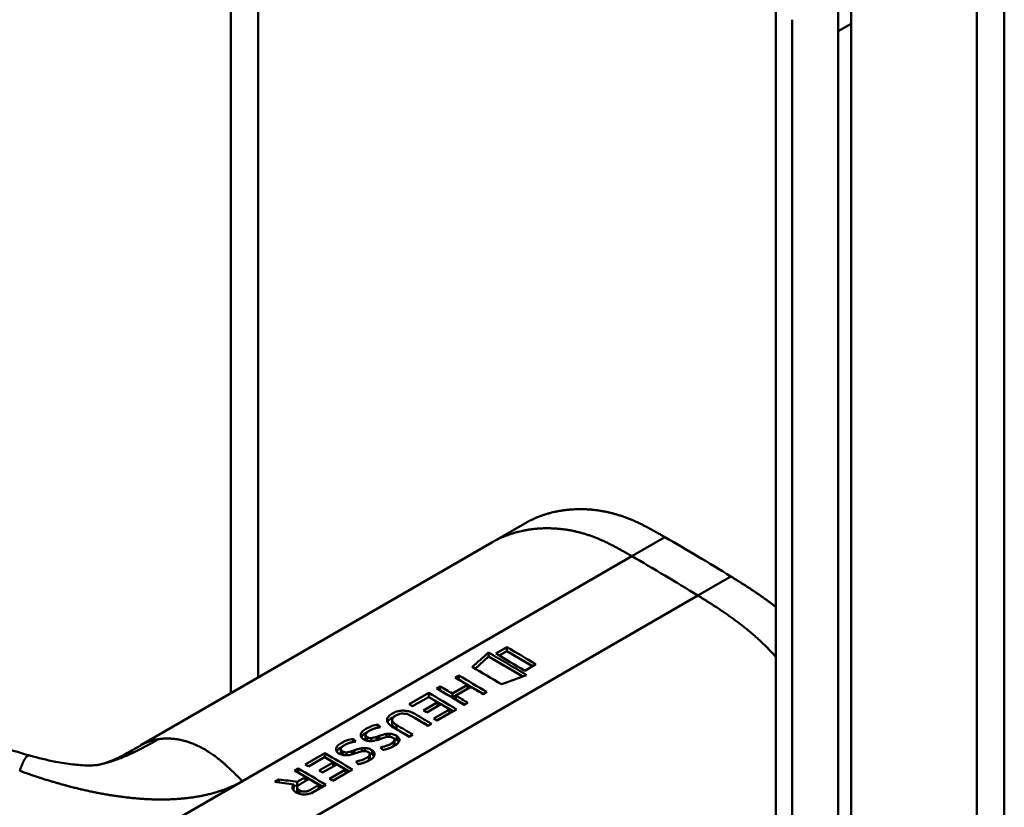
# Model space of a CAD drawing. Header units: millimetres. Extents: x 20 to 833, y 20 to 574.
# Tile 6 of 23: x 213 to 234, y 107 to 124. Entities that reach past the tile are written whole.
import ezdxf

# ---------------------------------------------------------------- set-up
doc = ezdxf.new("R2010")
doc.units = ezdxf.units.MM
doc.header["$LTSCALE"] = 2
doc.layers.add('Sichtbare Kanten(DIN)', color=7, linetype='Continuous', lineweight=50)
doc.layers.add('Sichtbare tangentiale Kanten(DIN)', color=7, linetype='Continuous', lineweight=50)

msp = doc.modelspace()

# ---------------------------------------------------------------- linework, layer by layer
at = {"layer": 'Sichtbare Kanten(DIN)'}
for p, q in [((217.525, 109.892), (217.525, 138.773)), ((229.193, 62.929), (229.193, 124.797)), ((230.534, 61.541), (230.534, 124.062)), ((230.809, 124.221), (230.809, 61.7)), ((223.114, 113.119), (223.821, 113.527)), ((223.114, 113.119), (215.596, 108.779)), ((223.042, 110.674), (223.042, 110.763)), ((223.433, 110.879), (223.196, 110.742)), ((223.273, 110.697), (223.433, 110.79)), ((223.433, 110.79), (223.433, 110.879)), ((223.433, 110.79), (223.987, 110.47)), ((222.753, 110.417), (223.042, 110.674)), ((223.042, 110.674), (223.774, 110.251)), ((223.819, 110.373), (224.056, 110.51)), ((222.33, 110.225), (222.408, 110.27)), ((222.406, 110.18), (222.408, 110.181)), ((222.408, 110.181), (222.408, 110.27)), ((222.408, 110.181), (222.933, 109.878)), ((221.342, 109.655), (221.763, 109.898)), ((221.763, 109.809), (221.763, 109.898)), ((221.928, 109.993), (222.006, 110.038)), ((222.004, 109.948), (222.006, 109.949)), ((222.006, 109.949), (222.006, 110.038)), ((222.006, 109.949), (222.268, 109.798)), ((222.268, 109.884), (222.591, 110.071)), ((222.268, 109.798), (222.591, 109.985)), ((222.665, 110.027), (222.342, 109.84)), ((222.591, 109.985), (222.591, 110.071)), ((223.002, 109.918), (222.924, 109.873)), ((221.757, 109.81), (221.414, 109.613)), ((221.647, 109.524), (221.947, 109.698)), ((221.761, 109.808), (221.763, 109.809)), ((221.763, 109.809), (222.288, 109.506)), ((221.947, 109.698), (221.947, 109.613)), ((222.268, 109.798), (222.268, 109.884)), ((222.342, 109.84), (222.342, 109.755)), ((222.342, 109.755), (222.531, 109.646)), ((222.6, 109.686), (222.522, 109.641)), ((222.02, 109.655), (221.719, 109.481)), ((221.868, 109.349), (222.206, 109.544)), ((222.356, 109.546), (221.94, 109.305)), ((222.206, 109.463), (222.206, 109.544)), ((220.976, 109.234), (220.976, 109.322)), ((221.937, 109.307), (222.206, 109.463)), ((220.672, 109.154), (220.672, 109.221)), ((221.073, 109.125), (221.35, 108.965)), ((221.821, 109.237), (221.743, 109.191)), ((220.142, 108.849), (220.142, 108.915)), ((220.408, 108.913), (220.408, 109.001)), ((220.441, 108.876), (220.441, 108.952)), ((220.525, 108.868), (220.525, 108.931)), ((220.701, 108.977), (220.701, 108.904)), ((220.856, 108.952), (220.856, 109.019)), ((220.893, 108.958), (220.887, 108.958)), ((220.92, 108.959), (220.92, 109.023)), ((221.015, 108.862), (221.017, 108.865)), ((221.015, 108.78), (221.015, 108.862)), ((221.027, 108.81), (221.027, 108.892)), ((221.08, 108.89), (221.08, 108.973)), ((221.419, 109.005), (221.341, 108.959)), ((219.879, 108.607), (219.879, 108.695)), ((219.912, 108.57), (219.912, 108.646)), ((219.996, 108.563), (219.996, 108.626)), ((220.172, 108.671), (220.172, 108.598)), ((220.327, 108.647), (220.327, 108.713)), ((220.364, 108.653), (220.358, 108.652)), ((220.391, 108.654), (220.391, 108.718)), ((220.551, 108.585), (220.551, 108.668)), ((221.015, 108.78), (221.017, 108.783)), ((213.214, 108.557), (213.214, 108.557)), ((219.111, 108.367), (219.532, 108.61)), ((219.526, 108.522), (219.184, 108.325)), ((219.416, 108.236), (219.717, 108.41)), ((219.53, 108.52), (219.532, 108.521)), ((219.532, 108.521), (219.532, 108.61)), ((219.532, 108.521), (220.057, 108.218)), ((219.717, 108.325), (219.717, 108.41)), ((220.486, 108.556), (220.488, 108.559)), ((220.486, 108.475), (220.486, 108.556)), ((220.486, 108.475), (220.488, 108.478)), ((220.498, 108.504), (220.498, 108.586)), ((218.885, 108.237), (218.964, 108.282)), ((218.964, 108.193), (218.964, 108.282)), ((219.789, 108.367), (219.488, 108.193)), ((219.637, 108.061), (219.975, 108.256)), ((220.126, 108.258), (219.709, 108.017)), ((219.975, 108.175), (219.975, 108.256)), ((218.461, 107.992), (218.551, 108.044)), ((218.551, 107.981), (218.551, 108.044)), ((218.946, 107.995), (219.122, 108.097)), ((218.946, 107.909), (218.946, 107.995)), ((218.962, 108.192), (218.964, 108.193)), ((218.964, 108.193), (219.489, 107.89)), ((219.122, 108.012), (219.122, 108.097)), ((219.706, 108.019), (219.975, 108.175)), ((218.874, 107.941), (218.874, 107.854)), ((218.874, 107.917), (218.946, 107.909)), ((218.944, 107.787), (218.944, 107.872)), ((218.946, 107.909), (218.987, 107.933)), ((219.247, 107.755), (219.406, 107.847)), ((219.558, 107.93), (219.285, 107.773)), ((219.406, 107.847), (219.406, 107.928))]:
    msp.add_line(p, q, dxfattribs=at)
for centre, major_axis, ratio, start_param, end_param in [((223.898, -1213.76), (570.755, 1519.476), 0.445272, 0.701728, 0.702123), ((218.872, -852.312), (-783.468, -877.907), 0.685542, 4.052312, 4.052857), ((221.383, 58.853), (-31.338, 54.279), 0.57735, 5.485057, 5.489364), ((221.444, 64.006), (-28.161, 48.776), 0.57735, 5.478661, 5.483329), ((220.654, 108.574), (-0.372, -0.41), 0.498083, 3.530871, 3.713834), ((220.896, 108.892), (-0.119, -0.018), 0.551515, 4.522912, 4.650151), ((220.124, 108.268), (-0.372, -0.41), 0.498083, 3.530871, 3.713834), ((220.367, 108.586), (-0.119, -0.018), 0.551515, 4.522912, 4.650151), ((219.152, 57.564), (-31.338, 54.279), 0.57735, 5.485057, 5.489364), ((219.213, 62.718), (-28.161, 48.776), 0.57735, 5.478661, 5.483329)]:
    msp.add_ellipse(centre, major_axis=major_axis, ratio=ratio, start_param=start_param, end_param=end_param, dxfattribs=at)
for points, degree, knots in [([(222.878, 137.547), (223.047, 137.45), (223.345, 137.278), (223.687, 137.072), (223.945, 136.911), (224.118, 136.801), (224.333, 136.659), (224.506, 136.541), (224.722, 136.389), (224.895, 136.264), (225.154, 136.068), (225.411, 135.864), (225.795, 135.54), (226.133, 135.234), (226.548, 134.828), (226.873, 134.486), (227.269, 134.037), (227.577, 133.662), (227.949, 133.175), (228.235, 132.772), (228.577, 132.254), (228.836, 131.828), (229.142, 131.285), (229.371, 130.842), (229.635, 130.282), (229.828, 129.829), (230.046, 129.259), (230.201, 128.803), (230.368, 128.235), (230.481, 127.783), (230.596, 127.225), (230.669, 126.786), (230.728, 126.302), (230.757, 125.985), (230.778, 125.672), (230.789, 125.466), (230.799, 125.212), (230.804, 125.01), (230.807, 124.761), (230.809, 124.514), (230.809, 124.318), (230.809, 124.221)], 3, [-0.9999979, -0.9999979, -0.9999979, -0.9999979, -0.9583317, -0.927082, -0.9166655, -0.8958324, -0.8854159, -0.8645828, -0.8541662, -0.8333331, -0.8229166, -0.7916669, -0.7708339, -0.7291677, -0.7083346, -0.6666684, -0.6458353, -0.6041691, -0.583336, -0.5416698, -0.5208368, -0.4791706, -0.4583375, -0.4166713, -0.3958382, -0.354172, -0.3333389, -0.2916727, -0.2708396, -0.2291735, -0.2083404, -0.1666742, -0.1458411, -0.1145915, -0.1041749, -0.0833418, -0.0729253, -0.0520922, -0.0416756, -0.0208425, -0.0000095, -0.0000095, -0.0000095, -0.0000095]), ([(230.534, 124.062), (230.534, 124.16), (230.534, 124.356), (230.533, 124.602), (230.529, 124.852), (230.524, 125.053), (230.515, 125.308), (230.504, 125.514), (230.483, 125.826), (230.454, 126.143), (230.394, 126.628), (230.322, 127.067), (230.207, 127.624), (230.094, 128.076), (229.926, 128.644), (229.772, 129.101), (229.554, 129.67), (229.36, 130.123), (229.096, 130.684), (228.868, 131.127), (228.562, 131.67), (228.302, 132.096), (227.961, 132.614), (227.675, 133.017), (227.303, 133.504), (226.995, 133.879), (226.599, 134.327), (226.273, 134.67), (225.858, 135.076), (225.521, 135.382), (225.137, 135.705), (224.879, 135.91), (224.62, 136.105), (224.448, 136.231), (224.232, 136.383), (224.059, 136.5), (223.843, 136.643), (223.671, 136.753), (223.413, 136.914), (223.07, 137.119), (222.773, 137.291), (222.604, 137.389)], 3, [0.0000095, 0.0000095, 0.0000095, 0.0000095, 0.0208425, 0.0416756, 0.0520922, 0.0729253, 0.0833418, 0.1041749, 0.1145915, 0.1458411, 0.1666742, 0.2083404, 0.2291735, 0.2708396, 0.2916727, 0.3333389, 0.354172, 0.3958382, 0.4166713, 0.4583375, 0.4791706, 0.5208368, 0.5416698, 0.583336, 0.6041691, 0.6458353, 0.6666684, 0.7083346, 0.7291677, 0.7708339, 0.7916669, 0.8229166, 0.8333331, 0.8541662, 0.8645828, 0.8854159, 0.8958324, 0.9166655, 0.927082, 0.9583317, 0.9999979, 0.9999979, 0.9999979, 0.9999979]), ([(234.09, 128.063), (234.09, 117.177), (234.09, 106.29), (234.09, 85.667), (234.09, 75.931), (234.09, 66.195)], 3, [0, 0, 0, 0, 10, 10, 18.94314, 18.94314, 18.94314, 18.94314]), ([(214.475, 96.348), (213.084, 96.986), (211.874, 97.745), (208.572, 99.669), (206.519, 100.864), (198.306, 105.646), (192.147, 109.233), (183.678, 114.165), (181.368, 115.51), (177.326, 117.864), (175.415, 118.788), (173.63, 120.231), (173.326, 120.531), (172.914, 121.087), (172.775, 121.338), (172.605, 121.806), (172.558, 122.022), (172.537, 122.344), (172.536, 122.446), (172.548, 122.629), (172.557, 122.707), (172.573, 122.806), (172.575, 122.815), (172.577, 122.829), (172.578, 122.833), (172.579, 122.841), (172.58, 122.843), (172.58, 122.847), (172.581, 122.849), (172.581, 122.851), (172.581, 122.852), (172.581, 122.852), (172.581, 122.853), (172.581, 122.854), (172.582, 122.854), (172.582, 122.855), (172.582, 122.856), (172.582, 122.856)], 3, [0, 0, 0, 0, 1.330879, 1.330879, 3.517902, 3.517902, 10.078968, 10.078968, 12.539368, 12.539368, 14.385097, 14.385097, 14.827131, 14.827131, 15.157869, 15.157869, 15.425993, 15.425993, 15.548214, 15.548214, 15.639932, 15.639932, 15.648432, 15.648432, 15.652584, 15.652584, 15.654666, 15.654666, 15.655832, 15.655832, 15.656235, 15.656235, 15.656577, 15.656577, 15.657146, 15.657146, 15.657775, 15.657775, 15.657775, 15.657775]), ([(226.817, 113.234), (226.365, 113.495), (225.811, 113.807), (225.136, 113.918), (224.512, 113.852), (223.986, 113.623), (223.821, 113.527)], 5, [0, 0, 0, 0, 0, 0, 0.3333333, 0.5032205, 0.5032205, 0.5032205, 0.5032205, 0.5032205, 0.5032205]), ([(208.656, 110.762), (209.353, 110.363), (210.014, 109.953), (211.103, 109.386), (211.483, 109.202), (212.297, 108.854), (212.739, 108.687), (213.214, 108.557)], 3, [0, 0, 0, 0, 0.735929, 0.735929, 1.106843, 1.106843, 1.487767, 1.487767, 1.487767, 1.487767]), ([(222.591, 110.071), (222.548, 110.097), (222.504, 110.123), (222.417, 110.174), (222.373, 110.199), (222.33, 110.225)], 3, [-0.09250293, -0.09250293, -0.09250293, -0.09250293, -0.04625196, -0.04625196, -0.000001, -0.000001, -0.000001, -0.000001]), ([(222.006, 110.038), (222.05, 110.013), (222.093, 109.987), (222.18, 109.936), (222.224, 109.91), (222.268, 109.884)], 3, [-0.09250293, -0.09250293, -0.09250293, -0.09250293, -0.04625197, -0.04625197, -0.000001, -0.000001, -0.000001, -0.000001]), ([(222.924, 109.873), (222.881, 109.899), (222.837, 109.924), (222.751, 109.976), (222.708, 110.001), (222.665, 110.027)], 3, [-0.09132572, -0.09132572, -0.09132572, -0.09132572, -0.04566336, -0.04566336, -0.000001, -0.000001, -0.000001, -0.000001]), ([(222.342, 109.84), (222.385, 109.815), (222.428, 109.789), (222.514, 109.738), (222.557, 109.712), (222.6, 109.686)], 3, [-0.09132572, -0.09132572, -0.09132572, -0.09132572, -0.04566337, -0.04566337, -0.000001, -0.000001, -0.000001, -0.000001]), ([(221.341, 108.959), (221.238, 109.021), (221.135, 109.083), (220.995, 109.166), (220.952, 109.19), (220.897, 109.243), (220.881, 109.264), (220.866, 109.307), (220.865, 109.327), (220.879, 109.371), (220.895, 109.392), (220.948, 109.44), (220.99, 109.464), (221.06, 109.495), (221.099, 109.507), (221.176, 109.519), (221.212, 109.52), (221.284, 109.515), (221.32, 109.507), (221.376, 109.49), (221.398, 109.482), (221.429, 109.468), (221.44, 109.462), (221.455, 109.454), (221.46, 109.452), (221.467, 109.448), (221.47, 109.446), (221.474, 109.444), (221.475, 109.443), (221.476, 109.442), (221.477, 109.442), (221.478, 109.441), (221.479, 109.441), (221.479, 109.441), (221.479, 109.441), (221.479, 109.441), (221.479, 109.441), (221.479, 109.441), (221.479, 109.441), (221.479, 109.441), (221.479, 109.441), (221.593, 109.373), (221.707, 109.305), (221.821, 109.237)], 3, [0, 0, 0, 0, 0.1092334, 0.1092334, 0.1490232, 0.1490232, 0.1726138, 0.1726138, 0.1937378, 0.1937378, 0.2182547, 0.2182547, 0.2526067, 0.2526067, 0.2870093, 0.2870093, 0.3152043, 0.3152043, 0.3443314, 0.3443314, 0.3644971, 0.3644971, 0.3751144, 0.3751144, 0.3803766, 0.3803766, 0.3830492, 0.3830492, 0.38432, 0.38432, 0.3850207, 0.3850207, 0.3856281, 0.3856281, 0.3856453, 0.3856453, 0.3856529, 0.3856529, 0.385659, 0.385659, 0.3856615, 0.3856615, 0.514621, 0.514621, 0.514621, 0.514621]), ([(220.878, 109.275), (220.894, 109.306), (220.928, 109.337), (220.988, 109.372), (220.998, 109.377), (221.008, 109.382)], 3, [-0.414746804, -0.414746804, -0.414746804, -0.414746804, -0.411882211, -0.411882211, -0.411329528, -0.411329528, -0.411329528, -0.411329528]), ([(221.743, 109.191), (221.662, 109.24), (221.581, 109.289), (221.5, 109.337), (221.461, 109.36), (221.425, 109.381), (221.396, 109.398), (221.386, 109.405), (221.375, 109.41), (221.365, 109.415), (221.34, 109.428), (221.311, 109.44), (221.28, 109.447), (221.258, 109.452), (221.236, 109.456), (221.212, 109.456), (221.188, 109.457), (221.165, 109.454), (221.143, 109.449), (221.118, 109.444), (221.094, 109.435), (221.073, 109.425), (221.068, 109.422), (221.061, 109.418), (221.053, 109.413), (221.035, 109.403), (221.012, 109.388), (220.996, 109.37), (220.985, 109.358), (220.978, 109.344), (220.976, 109.33), (220.974, 109.316), (220.977, 109.303), (220.984, 109.291), (220.991, 109.277), (221.003, 109.264), (221.016, 109.252), (221.032, 109.237), (221.052, 109.224), (221.073, 109.212)], 3, [0, 0, 0, 0, 0.0858896, 0.0858896, 0.0858896, 0.1279276, 0.1279276, 0.1279276, 0.1432993, 0.1432993, 0.1432993, 0.1836295, 0.1836295, 0.1836295, 0.21198, 0.21198, 0.21198, 0.2404515, 0.2404515, 0.2404515, 0.2735893, 0.2735893, 0.2735893, 0.2822713, 0.2822713, 0.2822713, 0.3015509, 0.3015509, 0.3015509, 0.3153228, 0.3153228, 0.3153228, 0.328077, 0.328077, 0.328077, 0.3418436, 0.3418436, 0.3418436, 0.3581502, 0.3581502, 0.3581502, 0.3581502]), ([(221.417, 109.386), (221.438, 109.377), (221.459, 109.366), (221.479, 109.354), (221.57, 109.302), (221.661, 109.249), (221.752, 109.197)], 3, [-0.4042218, -0.4042218, -0.4042218, -0.4042218, -0.4031426, -0.4031426, -0.4031426, -0.0813111, -0.0813111, -0.0813111, -0.0813111]), ([(220.508, 108.868), (220.493, 108.868), (220.478, 108.869), (220.448, 108.874), (220.434, 108.877), (220.395, 108.89), (220.37, 108.903), (220.334, 108.929), (220.321, 108.943), (220.305, 108.974), (220.303, 108.991), (220.308, 109.024), (220.315, 109.044), (220.355, 109.09), (220.381, 109.11), (220.427, 109.138), (220.47, 109.162), (220.594, 109.207), (220.63, 109.214), (220.672, 109.221)], 3, [0, 0, 0, 0, 0.0114915, 0.0114915, 0.0227532, 0.0227532, 0.0450369, 0.0450369, 0.0645561, 0.0645561, 0.0860667, 0.0860667, 0.1052546, 0.1052546, 0.12316, 0.12316, 0.1329562, 0.1329562, 0.1429345, 0.1429345, 0.1429345, 0.1429345]), ([(220.501, 109.096), (220.482, 109.086), (220.464, 109.075), (220.449, 109.064), (220.431, 109.05), (220.422, 109.039), (220.417, 109.031), (220.41, 109.019), (220.407, 109.008), (220.408, 108.997), (220.409, 108.989), (220.412, 108.981), (220.417, 108.973), (220.423, 108.965), (220.431, 108.958), (220.441, 108.952)], 3, [0, 0, 0, 0, 0.0188348, 0.0188348, 0.0188348, 0.0412232, 0.0412232, 0.0412232, 0.0734599, 0.0734599, 0.0734599, 0.0962138, 0.0962138, 0.0962138, 0.1202703, 0.1202703, 0.1202703, 0.1202703]), ([(220.976, 109.234), (220.976, 109.227), (220.977, 109.219), (220.98, 109.212), (220.99, 109.184), (221.021, 109.155), (221.073, 109.125)], 3, [-0.08126478, -0.08126478, -0.08126478, -0.08126478, -0.06446812, -0.06446812, -0.06446812, 0, 0, 0, 0]), ([(219.979, 108.563), (219.964, 108.563), (219.949, 108.564), (219.919, 108.568), (219.905, 108.572), (219.866, 108.585), (219.841, 108.597), (219.805, 108.624), (219.792, 108.637), (219.776, 108.669), (219.774, 108.686), (219.779, 108.718), (219.786, 108.739), (219.826, 108.785), (219.852, 108.805), (219.898, 108.832), (219.941, 108.857), (220.065, 108.902), (220.101, 108.908), (220.142, 108.915)], 3, [0, 0, 0, 0, 0.0114915, 0.0114915, 0.0227532, 0.0227532, 0.0450369, 0.0450369, 0.0645561, 0.0645561, 0.0860668, 0.0860668, 0.1052548, 0.1052548, 0.1231602, 0.1231602, 0.1329564, 0.1329564, 0.1429347, 0.1429347, 0.1429347, 0.1429347]), ([(220.441, 108.952), (220.456, 108.943), (220.466, 108.939), (220.479, 108.936), (220.492, 108.932), (220.506, 108.931), (220.525, 108.931)], 3, [0, 0, 0, 0, 0.01167029, 0.01167029, 0.01167029, 0.02361101, 0.02361101, 0.02361101, 0.02361101]), ([(220.887, 108.958), (220.827, 108.95), (220.762, 108.923), (220.672, 108.894), (220.64, 108.885), (220.575, 108.872), (220.542, 108.868), (220.508, 108.868)], 3, [0, 0, 0, 0, 0.04648501, 0.04648501, 0.06986246, 0.06986246, 0.09248548, 0.09248548, 0.09248548, 0.09248548]), ([(220.525, 108.931), (220.544, 108.933), (220.565, 108.936), (220.587, 108.941), (220.609, 108.946), (220.629, 108.952), (220.652, 108.96)], 3, [0, 0, 0, 0, 0.01715883, 0.01715883, 0.01715883, 0.03436624, 0.03436624, 0.03436624, 0.03436624]), ([(220.652, 108.96), (220.66, 108.962), (220.668, 108.965), (220.676, 108.968), (220.677, 108.968), (220.681, 108.97), (220.685, 108.971), (220.691, 108.973), (220.697, 108.976), (220.701, 108.977)], 3, [0, 0, 0, 0, 0.007243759, 0.007243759, 0.007243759, 0.007783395, 0.007783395, 0.007783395, 0.008527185, 0.008527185, 0.008527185, 0.008527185]), ([(220.701, 108.977), (220.731, 108.988), (220.753, 108.995), (220.778, 109.002), (220.804, 109.009), (220.83, 109.015), (220.856, 109.019)], 3, [0, 0, 0, 0, 0.02152225, 0.02152225, 0.02152225, 0.04305819, 0.04305819, 0.04305819, 0.04305819]), ([(220.73, 108.732), (220.786, 108.747), (220.84, 108.76), (220.917, 108.79), (220.941, 108.802), (220.983, 108.829), (221.003, 108.845), (221.015, 108.862)], 3, [0, 0, 0, 0, 0.04647205, 0.04647205, 0.06998895, 0.06998895, 0.09284234, 0.09284234, 0.09284234, 0.09284234]), ([(221.017, 108.865), (221.022, 108.871), (221.025, 108.878), (221.026, 108.885), (221.027, 108.892), (221.027, 108.899), (221.024, 108.906), (221.023, 108.909), (221.021, 108.913), (221.018, 108.917), (221.015, 108.921), (221.012, 108.925), (221.007, 108.929), (220.999, 108.936), (220.989, 108.942), (220.977, 108.947), (220.967, 108.951), (220.956, 108.954), (220.944, 108.956), (220.933, 108.958), (220.92, 108.96), (220.908, 108.959)], 3, [0, 0, 0, 0, 0.00910864, 0.00910864, 0.00910864, 0.01796935, 0.01796935, 0.01796935, 0.02226226, 0.02226226, 0.02226226, 0.02577904, 0.02577904, 0.02577904, 0.03210922, 0.03210922, 0.03210922, 0.0373818, 0.0373818, 0.0373818, 0.04265759, 0.04265759, 0.04265759, 0.04265759]), ([(220.92, 109.023), (220.936, 109.023), (220.952, 109.022), (220.967, 109.02), (220.981, 109.018), (220.994, 109.015), (221.007, 109.011), (221.021, 109.006), (221.033, 109.001), (221.045, 108.995), (221.049, 108.993), (221.054, 108.99), (221.06, 108.986), (221.067, 108.982), (221.073, 108.978), (221.08, 108.973)], 3, [0, 0, 0, 0, 0.01175174, 0.01175174, 0.01175174, 0.02263405, 0.02263405, 0.02263405, 0.03418298, 0.03418298, 0.03418298, 0.0383665, 0.0383665, 0.0383665, 0.0427469, 0.0427469, 0.0427469, 0.0427469]), ([(221.08, 108.973), (221.099, 108.959), (221.115, 108.943), (221.133, 108.908), (221.133, 108.893), (221.128, 108.861), (221.116, 108.843), (221.088, 108.81), (221.068, 108.793), (221.019, 108.761), (220.991, 108.746), (220.962, 108.733)], 3, [0, 0, 0, 0, 0.0226843, 0.0226843, 0.0471214, 0.0471214, 0.0950996, 0.0950996, 0.1652353, 0.1652353, 0.2353795, 0.2353795, 0.2353795, 0.2353795]), ([(221.011, 108.925), (221.028, 108.92), (221.044, 108.912), (221.067, 108.899), (221.074, 108.895), (221.08, 108.89)], 3, [-0.03774628, -0.03774628, -0.03774628, -0.03774628, -0.0114041, -0.0114041, 0, 0, 0, 0]), ([(214.738, 108.372), (214.832, 108.394), (214.921, 108.425), (215.109, 108.51), (215.184, 108.548), (215.361, 108.643), (215.467, 108.704), (215.587, 108.773)], 3, [0, 0, 0, 0, 0.2274282, 0.2274282, 0.3469927, 0.3469927, 0.4733937, 0.4733937, 0.4733937, 0.4733937]), ([(219.972, 108.79), (219.953, 108.781), (219.935, 108.77), (219.92, 108.758), (219.902, 108.745), (219.893, 108.733), (219.888, 108.725), (219.881, 108.714), (219.878, 108.703), (219.879, 108.691), (219.88, 108.683), (219.883, 108.675), (219.888, 108.668), (219.894, 108.66), (219.902, 108.653), (219.912, 108.646)], 3, [0, 0, 0, 0, 0.0188348, 0.0188348, 0.0188348, 0.0412232, 0.0412232, 0.0412232, 0.0734599, 0.0734599, 0.0734599, 0.0962138, 0.0962138, 0.0962138, 0.1202703, 0.1202703, 0.1202703, 0.1202703]), ([(219.912, 108.646), (219.927, 108.638), (219.937, 108.633), (219.95, 108.63), (219.963, 108.627), (219.977, 108.625), (219.996, 108.626)], 3, [0, 0, 0, 0, 0.01167029, 0.01167029, 0.01167029, 0.02361101, 0.02361101, 0.02361101, 0.02361101]), ([(220.358, 108.652), (220.298, 108.644), (220.233, 108.618), (220.143, 108.589), (220.111, 108.58), (220.046, 108.567), (220.013, 108.563), (219.979, 108.563)], 3, [0, 0, 0, 0, 0.04648501, 0.04648501, 0.06986245, 0.06986245, 0.09248547, 0.09248547, 0.09248547, 0.09248547]), ([(219.996, 108.626), (220.015, 108.627), (220.036, 108.631), (220.058, 108.636), (220.08, 108.641), (220.1, 108.647), (220.123, 108.654)], 3, [0, 0, 0, 0, 0.01715883, 0.01715883, 0.01715883, 0.03436624, 0.03436624, 0.03436624, 0.03436624]), ([(220.123, 108.654), (220.131, 108.657), (220.139, 108.66), (220.147, 108.663), (220.148, 108.663), (220.152, 108.664), (220.156, 108.666), (220.161, 108.668), (220.168, 108.67), (220.172, 108.671)], 3, [0, 0, 0, 0, 0.007243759, 0.007243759, 0.007243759, 0.007783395, 0.007783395, 0.007783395, 0.008527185, 0.008527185, 0.008527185, 0.008527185]), ([(220.172, 108.671), (220.202, 108.682), (220.224, 108.689), (220.249, 108.697), (220.275, 108.704), (220.301, 108.71), (220.327, 108.713)], 3, [0, 0, 0, 0, 0.02152225, 0.02152225, 0.02152225, 0.04305819, 0.04305819, 0.04305819, 0.04305819]), ([(220.488, 108.559), (220.493, 108.566), (220.496, 108.573), (220.497, 108.58), (220.498, 108.587), (220.498, 108.593), (220.495, 108.6), (220.494, 108.604), (220.492, 108.608), (220.489, 108.612), (220.486, 108.616), (220.483, 108.619), (220.478, 108.623), (220.47, 108.63), (220.459, 108.637), (220.448, 108.641), (220.438, 108.646), (220.427, 108.649), (220.415, 108.651), (220.403, 108.653), (220.391, 108.654), (220.379, 108.654)], 3, [0, 0, 0, 0, 0.00910864, 0.00910864, 0.00910864, 0.01796935, 0.01796935, 0.01796935, 0.02226226, 0.02226226, 0.02226226, 0.02577904, 0.02577904, 0.02577904, 0.03210922, 0.03210922, 0.03210922, 0.0373818, 0.0373818, 0.0373818, 0.04265759, 0.04265759, 0.04265759, 0.04265759]), ([(220.391, 108.718), (220.407, 108.718), (220.422, 108.717), (220.438, 108.714), (220.452, 108.712), (220.465, 108.709), (220.478, 108.705), (220.492, 108.701), (220.504, 108.695), (220.516, 108.689), (220.52, 108.687), (220.525, 108.684), (220.531, 108.681), (220.537, 108.677), (220.544, 108.673), (220.551, 108.668)], 3, [0, 0, 0, 0, 0.01175175, 0.01175175, 0.01175175, 0.02263408, 0.02263408, 0.02263408, 0.03418299, 0.03418299, 0.03418299, 0.0383665, 0.0383665, 0.0383665, 0.0427469, 0.0427469, 0.0427469, 0.0427469]), ([(220.551, 108.668), (220.57, 108.654), (220.586, 108.638), (220.604, 108.602), (220.604, 108.587), (220.599, 108.556), (220.587, 108.538), (220.559, 108.505), (220.539, 108.487), (220.49, 108.455), (220.462, 108.441), (220.433, 108.428)], 3, [0, 0, 0, 0, 0.0226843, 0.0226843, 0.0471214, 0.0471214, 0.0950996, 0.0950996, 0.1652353, 0.1652353, 0.2353795, 0.2353795, 0.2353795, 0.2353795]), ([(220.958, 108.732), (220.976, 108.743), (220.991, 108.755), (221.009, 108.772), (221.012, 108.776), (221.015, 108.78)], 3, [-0.02719017, -0.02719017, -0.02719017, -0.02719017, -0.00598758, -0.00598758, 0, 0, 0, 0]), ([(213.214, 108.557), (213.393, 108.507), (213.579, 108.462), (213.89, 108.402), (214.017, 108.381), (214.191, 108.361), (214.245, 108.356), (214.358, 108.347), (214.416, 108.345), (214.499, 108.344), (214.529, 108.345), (214.581, 108.347), (214.6, 108.349), (214.643, 108.353), (214.661, 108.355), (214.706, 108.364), (214.721, 108.368), (214.738, 108.372)], 3, [0, 0, 0, 0, 0.142851, 0.142851, 0.23759, 0.23759, 0.2817459, 0.2817459, 0.3393121, 0.3393121, 0.388441, 0.388441, 0.4486209, 0.4486209, 0.5584487, 0.5584487, 0.6013434, 0.6013434, 0.6013434, 0.6013434]), ([(220.201, 108.426), (220.257, 108.441), (220.311, 108.454), (220.388, 108.485), (220.412, 108.496), (220.454, 108.523), (220.474, 108.54), (220.486, 108.556)], 3, [0, 0, 0, 0, 0.04647205, 0.04647205, 0.06998895, 0.06998895, 0.09284234, 0.09284234, 0.09284234, 0.09284234]), ([(220.429, 108.426), (220.447, 108.437), (220.462, 108.449), (220.48, 108.467), (220.483, 108.471), (220.486, 108.475)], 3, [-0.02718993, -0.02718993, -0.02718993, -0.02718993, -0.00598758, -0.00598758, 0, 0, 0, 0]), ([(220.482, 108.62), (220.499, 108.614), (220.515, 108.607), (220.538, 108.593), (220.545, 108.589), (220.551, 108.585)], 3, [-0.03774622, -0.03774622, -0.03774622, -0.03774622, -0.0114041, -0.0114041, 0, 0, 0, 0]), ([(219.122, 108.097), (219.083, 108.12), (219.043, 108.144), (218.964, 108.19), (218.925, 108.213), (218.885, 108.237)], 3, [-0.08386158, -0.08386158, -0.08386158, -0.08386158, -0.04193129, -0.04193129, -0.000001, -0.000001, -0.000001, -0.000001]), ([(218.874, 107.941), (218.805, 107.949), (218.736, 107.958), (218.599, 107.975), (218.53, 107.983), (218.461, 107.992)], 3, [-0.1052572, -0.1052572, -0.1052572, -0.1052572, -0.0526291, -0.0526291, -0.000001, -0.000001, -0.000001, -0.000001]), ([(218.551, 108.044), (218.617, 108.036), (218.683, 108.028), (218.814, 108.012), (218.88, 108.003), (218.946, 107.995)], 3, [-0.1005752, -0.1005752, -0.1005752, -0.1005752, -0.0502881, -0.0502881, -0.000001, -0.000001, -0.000001, -0.000001]), ([(219.406, 107.928), (219.371, 107.949), (219.336, 107.97), (219.265, 108.012), (219.23, 108.033), (219.195, 108.054)], 3, [-0.07476079, -0.07476079, -0.07476079, -0.07476079, -0.03738089, -0.03738089, -0.000001, -0.000001, -0.000001, -0.000001]), ([(219.285, 107.773), (219.263, 107.761), (219.239, 107.75), (219.212, 107.742), (219.186, 107.734), (219.157, 107.728), (219.126, 107.725), (219.1, 107.723), (219.073, 107.723), (219.047, 107.727), (219.017, 107.731), (218.989, 107.738), (218.963, 107.749), (218.948, 107.755), (218.933, 107.763), (218.92, 107.77), (218.907, 107.778), (218.886, 107.792), (218.869, 107.811), (218.855, 107.826), (218.846, 107.843), (218.844, 107.86), (218.842, 107.874), (218.843, 107.887), (218.848, 107.9), (218.854, 107.914), (218.862, 107.928), (218.874, 107.941)], 3, [0, 0, 0, 0, 0.0225711, 0.0225711, 0.0225711, 0.0454923, 0.0454923, 0.0454923, 0.0656128, 0.0656128, 0.0656128, 0.088775, 0.088775, 0.088775, 0.1028625, 0.1028625, 0.1028625, 0.1164275, 0.1164275, 0.1164275, 0.1276054, 0.1276054, 0.1276054, 0.1362092, 0.1362092, 0.1362092, 0.1454311, 0.1454311, 0.1454311, 0.1454311])]:
    msp.add_open_spline(points, degree=degree, knots=knots, dxfattribs=at)
for points, degree in [([(228.231, 112.392), (227.76, 112.683), (227.288, 112.962), (226.817, 113.234)], 3), ([(229.193, 111.74), (229.015, 111.88), (228.83, 112.012), (228.637, 112.139), (228.438, 112.264), (228.231, 112.392)], 5), ([(223.042, 110.763), (223.313, 110.605), (223.584, 110.445), (223.855, 110.281)], 3), ([(223.196, 110.742), (223.404, 110.621), (223.611, 110.498), (223.819, 110.373)], 3), ([(224.056, 110.51), (223.848, 110.635), (223.641, 110.758), (223.433, 110.879)], 3), ([(223.317, 110.082), (223.109, 110.208), (222.9, 110.331), (222.692, 110.453)], 3), ([(222.408, 110.27), (222.606, 110.154), (222.804, 110.037), (223.002, 109.918)], 3), ([(221.763, 109.898), (221.961, 109.782), (222.159, 109.665), (222.356, 109.546)], 3), ([(222.522, 109.641), (222.324, 109.76), (222.126, 109.877), (221.928, 109.993)], 3), ([(221.414, 109.613), (221.39, 109.627), (221.366, 109.641), (221.342, 109.655)], 3), ([(221.719, 109.481), (221.695, 109.496), (221.671, 109.51), (221.647, 109.524)], 3), ([(221.94, 109.305), (221.916, 109.32), (221.892, 109.334), (221.868, 109.349)], 3), ([(220.317, 108.952), (220.338, 108.992), (220.383, 109.025), (220.436, 109.053)], 3), ([(220.672, 109.221), (220.691, 109.202), (220.71, 109.184), (220.73, 109.166)], 3), ([(221.073, 109.212), (221.188, 109.143), (221.304, 109.074), (221.419, 109.005)], 3), ([(220.142, 108.915), (220.162, 108.897), (220.181, 108.879), (220.201, 108.86)], 3), ([(220.408, 108.913), (220.408, 108.902), (220.412, 108.892), (220.42, 108.882)], 3), ([(221.08, 108.89), (221.097, 108.878), (221.111, 108.865), (221.12, 108.851)], 3), ([(219.788, 108.646), (219.809, 108.686), (219.854, 108.72), (219.907, 108.748)], 3), ([(220.78, 108.677), (220.763, 108.695), (220.746, 108.714), (220.73, 108.732)], 3), ([(220.962, 108.733), (220.958, 108.732), (220.955, 108.73), (220.952, 108.729)], 3), ([(221.017, 108.783), (221.023, 108.792), (221.027, 108.801), (221.027, 108.81)], 3), ([(219.532, 108.61), (219.73, 108.494), (219.928, 108.377), (220.126, 108.258)], 3), ([(219.879, 108.607), (219.879, 108.597), (219.883, 108.586), (219.891, 108.577)], 3), ([(220.251, 108.372), (220.234, 108.39), (220.217, 108.408), (220.201, 108.426)], 3), ([(220.433, 108.428), (220.429, 108.426), (220.426, 108.425), (220.423, 108.423)], 3), ([(220.488, 108.478), (220.494, 108.487), (220.498, 108.496), (220.498, 108.504)], 3), ([(220.551, 108.585), (220.568, 108.573), (220.582, 108.56), (220.591, 108.546)], 3), ([(218.964, 108.282), (219.162, 108.166), (219.36, 108.049), (219.558, 107.93)], 3), ([(219.184, 108.325), (219.159, 108.339), (219.135, 108.353), (219.111, 108.367)], 3), ([(219.488, 108.193), (219.464, 108.208), (219.44, 108.222), (219.416, 108.236)], 3), ([(219.709, 108.017), (219.685, 108.032), (219.661, 108.046), (219.637, 108.061)], 3), ([(218.855, 107.829), (218.86, 107.838), (218.867, 107.846), (218.874, 107.854)], 3), ([(218.944, 107.787), (218.944, 107.775), (218.95, 107.762), (218.965, 107.748)], 3)]:
    msp.add_open_spline(points, degree=degree, dxfattribs=at)
for points, weights, knots in [([(220.73, 109.166), (220.695, 109.16), (220.663, 109.153), (220.635, 109.146), (220.619, 109.142), (220.604, 109.137), (220.59, 109.132), (220.575, 109.128), (220.561, 109.122), (220.548, 109.116), (220.536, 109.111), (220.524, 109.106), (220.512, 109.101), (220.508, 109.099), (220.505, 109.097), (220.501, 109.096)], [1, 1.00798459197, 1.00798459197, 1, 1.00194930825, 1.00194930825, 1, 1.00189086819, 1.00189086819, 1, 1, 1, 1, 1.00147352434, 1.00147352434, 1], [0, 0, 0, 0, 0.02429045, 0.02429045, 0.02429045, 0.03732361, 0.03732361, 0.03732361, 0.05061544, 0.05061544, 0.05061544, 0.06177209, 0.06177209, 0.06177209, 0.06549098, 0.06549098, 0.06549098, 0.06549098]), ([(220.201, 108.86), (220.166, 108.854), (220.134, 108.848), (220.106, 108.84), (220.09, 108.836), (220.075, 108.832), (220.061, 108.827), (220.046, 108.822), (220.032, 108.817), (220.019, 108.811), (220.007, 108.806), (219.995, 108.801), (219.983, 108.795), (219.979, 108.794), (219.976, 108.792), (219.972, 108.79)], [1, 1.00798459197, 1.00798459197, 1, 1.00194930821, 1.00194930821, 1, 1.00189086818, 1.00189086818, 1, 1, 1, 1, 1.00147352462, 1.00147352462, 1], [0, 0, 0, 0, 0.02429045, 0.02429045, 0.02429045, 0.03732361, 0.03732361, 0.03732361, 0.05061544, 0.05061544, 0.05061544, 0.06177209, 0.06177209, 0.06177209, 0.06549098, 0.06549098, 0.06549098, 0.06549098]), ([(220.952, 108.729), (220.932, 108.72), (220.912, 108.713), (220.892, 108.706), (220.871, 108.699), (220.85, 108.693), (220.828, 108.688), (220.814, 108.684), (220.8, 108.681), (220.785, 108.678), (220.783, 108.678), (220.781, 108.678), (220.78, 108.677)], [1, 0.999971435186, 0.999971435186, 1, 0.999946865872, 0.999946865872, 1, 0.999474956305, 0.999474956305, 1, 1, 1, 1], [0, 0, 0, 0, 0.01792662, 0.01792662, 0.01792662, 0.0358754, 0.0358754, 0.0358754, 0.04736768, 0.04736768, 0.04736768, 0.04890663, 0.04890663, 0.04890663, 0.04890663]), ([(220.423, 108.423), (220.403, 108.415), (220.383, 108.407), (220.363, 108.401), (220.342, 108.394), (220.321, 108.387), (220.299, 108.382), (220.285, 108.379), (220.271, 108.376), (220.256, 108.373), (220.254, 108.373), (220.252, 108.372), (220.251, 108.372)], [1, 0.999971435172, 0.999971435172, 1, 0.999946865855, 0.999946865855, 1, 0.999474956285, 0.999474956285, 1, 1, 1, 1], [0, 0, 0, 0, 0.01792662, 0.01792662, 0.01792662, 0.0358754, 0.0358754, 0.0358754, 0.04736768, 0.04736768, 0.04736768, 0.04890663, 0.04890663, 0.04890663, 0.04890663]), ([(219.195, 108.054), (219.133, 108.019), (219.072, 107.983), (219.01, 107.947), (219.001, 107.942), (218.992, 107.936), (218.984, 107.93), (218.976, 107.924), (218.968, 107.918), (218.962, 107.911), (218.956, 107.904), (218.951, 107.897), (218.948, 107.89), (218.944, 107.882), (218.943, 107.874), (218.944, 107.866), (218.946, 107.857), (218.951, 107.847), (218.959, 107.838), (218.967, 107.829), (218.977, 107.821), (218.991, 107.814)], [1, 1, 1, 1, 0.99849745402, 0.99849745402, 1, 0.998977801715, 0.998977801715, 1, 0.999210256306, 0.999210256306, 1, 0.999393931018, 0.999393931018, 1, 0.999355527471, 0.999355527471, 1, 0.999661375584, 0.999661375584, 1], [0, 0, 0, 0, 0.0652493, 0.0652493, 0.0652493, 0.0751466, 0.0751466, 0.0751466, 0.0849511, 0.0849511, 0.0849511, 0.0950243, 0.0950243, 0.0950243, 0.1051429, 0.1051429, 0.1051429, 0.1194039, 0.1194039, 0.1194039, 0.1309839, 0.1309839, 0.1309839, 0.1309839]), ([(218.991, 107.814), (219.007, 107.804), (219.026, 107.796), (219.045, 107.791), (219.055, 107.789), (219.066, 107.787), (219.077, 107.786), (219.088, 107.785), (219.099, 107.785), (219.11, 107.786), (219.121, 107.787), (219.131, 107.788), (219.142, 107.79), (219.152, 107.792), (219.161, 107.795), (219.171, 107.798), (219.188, 107.804), (219.205, 107.812), (219.222, 107.821), (219.283, 107.857), (219.345, 107.892), (219.406, 107.928)], [1, 0.99534372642, 0.99534372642, 1, 0.998494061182, 0.998494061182, 1, 0.998460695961, 0.998460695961, 1, 0.998657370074, 0.998657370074, 1, 0.998874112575, 0.998874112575, 1, 0.996743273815, 0.996743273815, 1, 1, 1, 1], [0, 0, 0, 0, 0.0167499, 0.0167499, 0.0167499, 0.0259531, 0.0259531, 0.0259531, 0.0351695, 0.0351695, 0.0351695, 0.0438009, 0.0438009, 0.0438009, 0.0518097, 0.0518097, 0.0518097, 0.065886, 0.065886, 0.065886, 0.1311352, 0.1311352, 0.1311352, 0.1311352])]:
    msp.add_rational_spline(points, weights, degree=3, knots=knots, dxfattribs=at)
at = {"layer": 'Sichtbare tangentiale Kanten(DIN)'}
for p, q in [((218.11, 138.434), (218.11, 110.23)), ((230.534, 124.062), (230.809, 124.221)), ((226.11, 112.826), (226.817, 113.234)), ((217.769, 108.01), (226.11, 112.826)), ((227.524, 111.984), (228.231, 112.392)), ((227.524, 111.984), (216.29, 105.498)), ((221.073, 109.212), (221.073, 109.125)), ((220.652, 108.889), (220.652, 108.96)), ((221.017, 108.783), (221.017, 108.865)), ((220.123, 108.584), (220.123, 108.654)), ((220.488, 108.478), (220.488, 108.559)), ((217.769, 108.01), (214.607, 106.184)), ((218.991, 107.814), (218.991, 107.739))]:
    msp.add_line(p, q, dxfattribs=at)
for points, knots in [([(214.607, 106.184), (214.607, 106.184), (214.603, 106.186), (214.531, 106.219), (214.392, 106.284), (214.183, 106.384), (213.914, 106.517), (213.592, 106.685), (213.277, 106.855), (212.964, 107.029), (212.651, 107.206), (211.954, 107.611), (210.87, 108.243), (209.4, 109.098), (207.544, 110.18), (205.299, 111.486), (203.055, 112.793), (200.812, 114.1), (198.568, 115.406), (196.325, 116.713), (194.081, 118.019), (191.837, 119.326), (189.593, 120.633), (187.573, 121.809), (185.778, 122.854), (184.208, 123.768), (182.863, 124.552), (181.741, 125.205), (180.618, 125.859), (179.495, 126.513), (178.373, 127.166), (177.406, 127.729), (176.599, 128.2), (175.942, 128.581), (175.449, 128.872), (175.116, 129.076), (174.792, 129.285), (174.481, 129.499), (174.186, 129.721), (173.856, 129.995), (173.509, 130.33), (173.177, 130.733), (172.904, 131.207), (172.745, 131.749), (172.731, 132.298), (172.892, 132.964), (173.334, 133.723), (174.03, 134.411), (174.841, 135.002), (175.661, 135.504), (176.31, 135.876), (176.741, 136.123), (177.086, 136.32), (177.291, 136.438), (177.444, 136.525), (177.546, 136.584), (177.598, 136.614)], [0, 0, 0, 0, 0, 0, 0.000053, 0.006056, 0.116047, 0.226038, 0.33603, 0.446021, 0.556012, 0.666003, 0.775995, 0.885986, 1.682703, 2.479419, 3.276135, 4.072852, 4.869568, 5.666285, 6.463001, 7.259718, 8.056434, 8.853151, 9.649867, 10.446583, 10.844942, 11.2433, 11.641658, 12.040016, 12.438375, 12.836733, 13.235091, 13.633449, 13.75616, 13.87887, 14.001581, 14.124292, 14.247002, 14.369713, 14.492424, 14.615134, 14.860555, 15.105977, 15.351398, 15.596819, 15.84224, 16.087662, 16.578504, 17.069347, 17.314768, 17.560189, 17.652615, 17.745041, 17.837467, 17.933544, 17.933544, 17.933544, 17.933544, 17.933544, 17.933544]), ([(226.11, 112.826), (225.658, 113.087), (225.104, 113.398), (224.429, 113.509), (223.805, 113.444), (223.279, 113.214), (223.114, 113.119)], [0, 0, 0, 0, 0, 0, 0.3333333, 0.5032205, 0.5032205, 0.5032205, 0.5032205, 0.5032205, 0.5032205]), ([(215.971, 108.908), (215.896, 108.865), (215.746, 108.781), (215.525, 108.66), (215.286, 108.545), (215.033, 108.452), (214.853, 108.4), (214.753, 108.375), (214.738, 108.372)], [0, 0, 0, 0, 0, 0, 0.1666667, 0.3333333, 0.5, 0.5289934, 0.5289934, 0.5289934, 0.5289934, 0.5289934, 0.5289934]), ([(213.214, 108.557), (213.195, 108.562), (213.155, 108.556), (213.113, 108.51), (213.068, 108.415), (213.022, 108.293), (212.999, 108.231)], [0.5016416, 0.5016416, 0.5016416, 0.5016416, 0.5016416, 0.5016416, 0.75, 1, 1, 1, 1, 1, 1])]:
    msp.add_open_spline(points, degree=5, knots=knots, dxfattribs=at)
for points, degree in [([(233.504, 65.379), (233.504, 96.313), (233.504, 127.247)], 2), ([(229.545, 62.439), (229.545, 83.062), (229.545, 103.685), (229.544, 124.307)], 3), ([(227.524, 111.984), (227.053, 112.274), (226.581, 112.553), (226.11, 112.826)], 3), ([(229.193, 110.672), (228.918, 110.982), (228.608, 111.265), (228.27, 111.516), (227.91, 111.746), (227.524, 111.984)], 5), ([(215.971, 108.908), (215.89, 108.895), (215.81, 108.876), (215.733, 108.849), (215.658, 108.815), (215.587, 108.773)], 5), ([(217.769, 108.01), (217.673, 108.106), (217.482, 108.299), (217.192, 108.567), (216.816, 108.802), (216.461, 108.91), (216.21, 108.931), (216.05, 108.92), (215.971, 108.908)], 5), ([(212.999, 108.231), (213.243, 108.142), (213.706, 107.988), (214.334, 107.812), (215.083, 107.663), (215.92, 107.591), (216.671, 107.629), (217.179, 107.741), (217.503, 107.868), (217.682, 107.96), (217.769, 108.01)], 5)]:
    msp.add_open_spline(points, degree=degree, dxfattribs=at)

doc.saveas('drawing.dxf')
